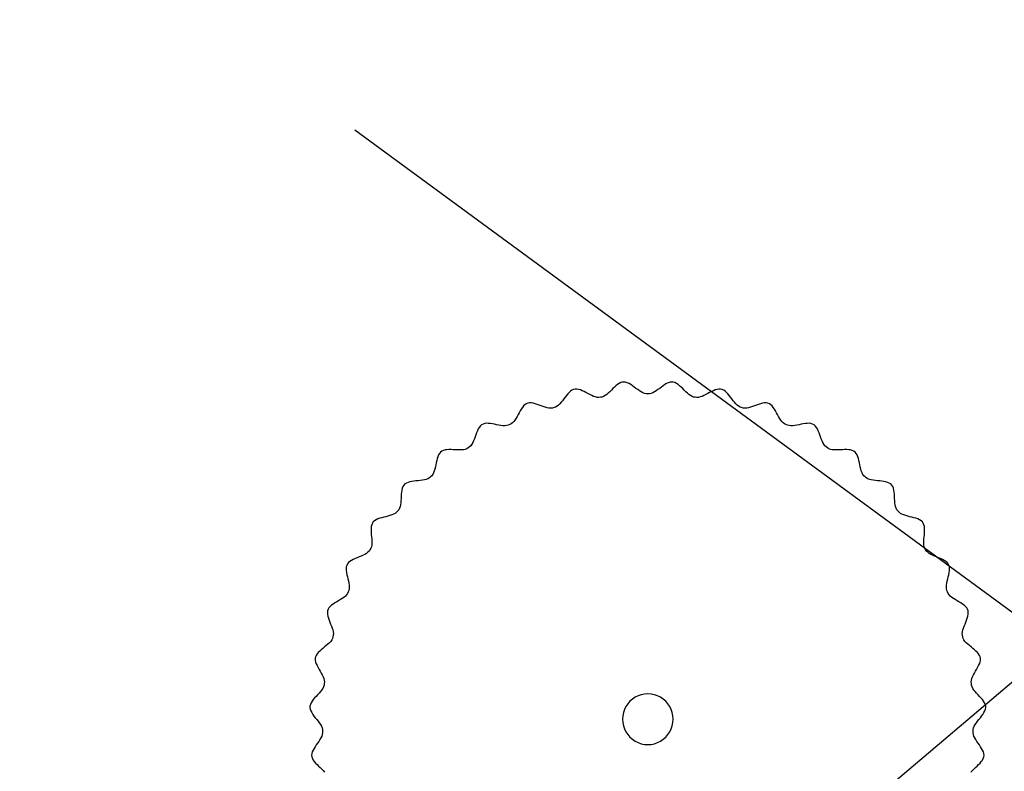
# Model space of a CAD drawing. Extents: x 64 to 1966, y -49 to 641.
# Tile 2 of 8: x 64 to 394, y 203 to 455. Entities that reach past the tile are written whole.
import ezdxf

# ---------------------------------------------------------------- set-up
doc = ezdxf.new("R2010")
doc.units = 0
doc.layers.get('0').update_dxf_attribs({"linetype": 'CONTINUOUS'})

msp = doc.modelspace()

# ---------------------------------------------------------------- linework, layer by layer
at = {"color": 7}
for p, q in [((659.108933, 454.745672), (64.04205, -49.417008)), ((176.429199, 417.777534), (686.046113, 43.583874)), ((248.729504, 330.141824), (248.259794, 329.715717)), ((249.218147, 330.483682), (248.729504, 330.141824)), ((249.729683, 330.723218), (249.218147, 330.483682)), ((250.267901, 330.843113), (249.729683, 330.723218)), ((250.832741, 330.843353), (250.267901, 330.843113)), ((251.420284, 330.741227), (250.832741, 330.843353)), ((252.026446, 330.554782), (251.420284, 330.741227)), ((252.64714, 330.30206), (252.026446, 330.554782)), ((253.278281, 330.001106), (252.64714, 330.30206)), ((262.429353, 330.485456), (261.91563, 329.978579)), ((262.943108, 330.998504), (262.429353, 330.485456)), ((263.458183, 331.499269), (262.943108, 330.998504)), ((263.975862, 331.969292), (263.458183, 331.499269)), ((264.497432, 332.39012), (263.975862, 331.969292)), ((265.024179, 332.743295), (264.497432, 332.39012)), ((265.557389, 333.010364), (265.024179, 332.743295)), ((266.09835, 333.172867), (265.557389, 333.010364)), ((266.64829, 333.213119), (266.09835, 333.172867)), ((267.207145, 333.131115), (266.64829, 333.213119)), ((267.773558, 332.944531), (267.207145, 333.131115)), ((268.346114, 332.671814), (267.773558, 332.944531)), ((268.923396, 332.331412), (268.346114, 332.671814)), ((269.503993, 331.94177), (268.923396, 332.331412)), ((270.086487, 331.521336), (269.503993, 331.94177)), ((270.669466, 331.088556), (270.086487, 331.521336)), ((271.251514, 330.661877), (270.669466, 331.088556)), ((271.831216, 330.259747), (271.251514, 330.661877)), ((272.407159, 329.90061), (271.831216, 330.259747)), ((277.466312, 330.259747), (276.890366, 329.900612)), ((278.046017, 330.661876), (277.466312, 330.259747)), ((278.628067, 331.088552), (278.046017, 330.661876)), ((279.211048, 331.52133), (278.628067, 331.088552)), ((279.793544, 331.941762), (279.211048, 331.52133)), ((280.374143, 332.331402), (279.793544, 331.941762)), ((280.951427, 332.671804), (280.374143, 332.331402)), ((281.523984, 332.944521), (280.951427, 332.671804)), ((282.090398, 333.131107), (281.523984, 332.944521)), ((282.649255, 333.213114), (282.090398, 333.131107)), ((283.199194, 333.172866), (282.649255, 333.213114)), ((283.740155, 333.010365), (283.199194, 333.172866)), ((284.273365, 332.743299), (283.740155, 333.010365)), ((284.80011, 332.390124), (284.273365, 332.743299)), ((285.321678, 331.969296), (284.80011, 332.390124)), ((285.839355, 331.499271), (285.321678, 331.969296)), ((286.354426, 330.998505), (285.839355, 331.499271)), ((286.868179, 330.485455), (286.354426, 330.998505)), ((287.381899, 329.978576), (286.868179, 330.485455)), ((296.650397, 330.302045), (296.019254, 330.001092)), ((297.271093, 330.554765), (296.650397, 330.302045)), ((297.877256, 330.741211), (297.271093, 330.554765)), ((298.464801, 330.843338), (297.877256, 330.741211)), ((299.029642, 330.843101), (298.464801, 330.843338)), ((299.567861, 330.72321), (299.029642, 330.843101)), ((300.079397, 330.483677), (299.567861, 330.72321)), ((300.568039, 330.141821), (300.079397, 330.483677)), ((301.037749, 329.715714), (300.568039, 330.141821)), ((246.056628, 326.953962), (245.617355, 326.401871)), ((246.491074, 327.530236), (246.056628, 326.953962)), ((246.924655, 328.11262), (246.491074, 327.530236)), ((247.361328, 328.683043), (246.924655, 328.11262)), ((247.805054, 329.223433), (247.361328, 328.683043)), ((248.259794, 329.715717), (247.805054, 329.223433)), ((253.915784, 329.669964), (253.278281, 330.001106)), ((254.555564, 329.326679), (253.915784, 329.669964)), ((255.193534, 328.989293), (254.555564, 329.326679)), ((255.82561, 328.675853), (255.193534, 328.989293)), ((256.447705, 328.404402), (255.82561, 328.675853)), ((257.055735, 328.192985), (256.447705, 328.404402)), ((257.645615, 328.059644), (257.055735, 328.192985)), ((258.213257, 328.022425), (257.645615, 328.059644)), ((258.758747, 328.096616), (258.213257, 328.022425)), ((259.302483, 328.182728), (258.758747, 328.096616)), ((259.835338, 328.381907), (259.302483, 328.182728)), ((260.361793, 328.679539), (259.835338, 328.381907)), ((260.883136, 329.057165), (260.361793, 328.679539)), ((261.400653, 329.496331), (260.883136, 329.057165)), ((261.91563, 329.978579), (261.400653, 329.496331)), ((272.977927, 329.602916), (272.407159, 329.90061)), ((273.542105, 329.385109), (272.977927, 329.602916)), ((274.09828, 329.265637), (273.542105, 329.385109)), ((274.648759, 329.259613), (274.09828, 329.265637)), ((275.199238, 329.265639), (274.648759, 329.259613)), ((275.755415, 329.385112), (275.199238, 329.265639)), ((276.319596, 329.602919), (275.755415, 329.385112)), ((276.890366, 329.900612), (276.319596, 329.602919)), ((287.896874, 329.496326), (287.381899, 329.978576)), ((288.414389, 329.057159), (287.896874, 329.496326)), ((288.935728, 328.679532), (288.414389, 329.057159)), ((289.462182, 328.381901), (288.935728, 328.679532)), ((289.995035, 328.182723), (289.462182, 328.381901)), ((290.53877, 328.096613), (289.995035, 328.182723)), ((291.084262, 328.022424), (290.53877, 328.096613)), ((291.651907, 328.059644), (291.084262, 328.022424)), ((292.241788, 328.192984), (291.651907, 328.059644)), ((292.84982, 328.404401), (292.241788, 328.192984)), ((293.471918, 328.67585), (292.84982, 328.404401)), ((294.103996, 328.989287), (293.471918, 328.67585)), ((294.741967, 329.32667), (294.103996, 328.989287)), ((295.381749, 329.669953), (294.741967, 329.32667)), ((296.019254, 330.001092), (295.381749, 329.669953)), ((301.492486, 329.22343), (301.037749, 329.715714)), ((301.936209, 328.683039), (301.492486, 329.22343)), ((302.37288, 328.112615), (301.936209, 328.683039)), ((302.806457, 327.530229), (302.37288, 328.112615)), ((303.240901, 326.953954), (302.806457, 327.530229)), ((303.680171, 326.401862), (303.240901, 326.953954)), ((231.846058, 323.553108), (231.497092, 322.925183)), ((232.206374, 324.152346), (231.846058, 323.553108)), ((232.58459, 324.705595), (232.206374, 324.152346)), ((232.987254, 325.195551), (232.58459, 324.705595)), ((233.420915, 325.604913), (232.987254, 325.195551)), ((233.892121, 325.916377), (233.420915, 325.604913)), ((234.407147, 326.11336), (233.892121, 325.916377)), ((234.965933, 326.195838), (234.407147, 326.11336)), ((235.562085, 326.180348), (234.965933, 326.195838)), ((236.188934, 326.084147), (235.562085, 326.180348)), ((236.83981, 325.924492), (236.188934, 326.084147)), ((237.508045, 325.71864), (236.83981, 325.924492)), ((238.186969, 325.483848), (237.508045, 325.71864)), ((238.869913, 325.237373), (238.186969, 325.483848)), ((239.550208, 324.996473), (238.869913, 325.237373)), ((240.221185, 324.778404), (239.550208, 324.996473)), ((240.876175, 324.600424), (240.221185, 324.778404)), ((241.508508, 324.479789), (240.876175, 324.600424)), ((242.111515, 324.433757), (241.508508, 324.479789)), ((242.678528, 324.479584), (242.111515, 324.433757)), ((243.207403, 324.632408), (242.678528, 324.479584)), ((243.732807, 324.796771), (243.207403, 324.632408)), ((244.230982, 325.071412), (243.732807, 324.796771)), ((244.708492, 325.442524), (244.230982, 325.071412)), ((245.169296, 325.892034), (244.708492, 325.442524)), ((245.617355, 326.401871), (245.169296, 325.892034)), ((304.128227, 325.892024), (303.680171, 326.401862)), ((304.589029, 325.442513), (304.128227, 325.892024)), ((305.066536, 325.071402), (304.589029, 325.442513)), ((305.56471, 324.796763), (305.066536, 325.071402)), ((306.090114, 324.632402), (305.56471, 324.796763)), ((306.61899, 324.479579), (306.090114, 324.632402)), ((307.186005, 324.433753), (306.61899, 324.479579)), ((307.789015, 324.479785), (307.186005, 324.433753)), ((308.42135, 324.600418), (307.789015, 324.479785)), ((309.076341, 324.778397), (308.42135, 324.600418)), ((309.74732, 324.996463), (309.076341, 324.778397)), ((310.427617, 325.23736), (309.74732, 324.996463)), ((311.110563, 325.483832), (310.427617, 325.23736)), ((311.789489, 325.718621), (311.110563, 325.483832)), ((312.457724, 325.924471), (311.789489, 325.718621)), ((313.108602, 326.084125), (312.457724, 325.924471)), ((313.735453, 326.180325), (313.108602, 326.084125)), ((314.331606, 326.195816), (313.735453, 326.180325)), ((314.890394, 326.113341), (314.331606, 326.195816)), ((315.405421, 325.916362), (314.890394, 326.113341)), ((315.876628, 325.604901), (315.405421, 325.916362)), ((316.310289, 325.195541), (315.876628, 325.604901)), ((316.712951, 324.705586), (316.310289, 325.195541)), ((317.091165, 324.152337), (316.712951, 324.705586)), ((317.451479, 323.553098), (317.091165, 324.152337)), ((317.800442, 322.925174), (317.451479, 323.553098)), ((230.083759, 320.47268), (229.693315, 319.960866)), ((230.452811, 321.042321), (230.083759, 320.47268)), ((230.807017, 321.652487), (230.452811, 321.042321)), ((231.152929, 322.285876), (230.807017, 321.652487)), ((231.497092, 322.925183), (231.152929, 322.285876)), ((318.144602, 322.285865), (317.800442, 322.925174)), ((318.49051, 321.652475), (318.144602, 322.285865)), ((318.844714, 321.042308), (318.49051, 321.652475)), ((319.213762, 320.472666), (318.844714, 321.042308)), ((319.604204, 319.960853), (319.213762, 320.472666)), ((217.805911, 317.466536), (217.512279, 316.864114)), ((218.132945, 318.009899), (217.805911, 317.466536)), ((218.502382, 318.47804), (218.132945, 318.009899)), ((218.923217, 318.854793), (218.502382, 318.47804)), ((219.404074, 319.124665), (218.923217, 318.854793)), ((219.944896, 319.287624), (219.404074, 319.124665)), ((220.53695, 319.3591), (219.944896, 319.287624)), ((221.171126, 319.355194), (220.53695, 319.3591)), ((221.838312, 319.292009), (221.171126, 319.355194)), ((222.529398, 319.185646), (221.838312, 319.292009)), ((223.235272, 319.052208), (222.529398, 319.185646)), ((223.946826, 318.907798), (223.235272, 319.052208)), ((224.654947, 318.768517), (223.946826, 318.907798)), ((225.350525, 318.650467), (224.654947, 318.768517)), ((226.024448, 318.56975), (225.350525, 318.650467)), ((226.667608, 318.542469), (226.024448, 318.56975)), ((227.270891, 318.584726), (226.667608, 318.542469)), ((227.825189, 318.712622), (227.270891, 318.584726)), ((228.326177, 318.940823), (227.825189, 318.712622)), ((228.82205, 319.179934), (228.326177, 318.940823)), ((229.274928, 319.524183), (228.82205, 319.179934)), ((229.693315, 319.960866), (229.274928, 319.524183)), ((320.022589, 319.52417), (319.604204, 319.960853)), ((320.475466, 319.179923), (320.022589, 319.52417)), ((320.971339, 318.940814), (320.475466, 319.179923)), ((321.472328, 318.712615), (320.971339, 318.940814)), ((322.026628, 318.584719), (321.472328, 318.712615)), ((322.629914, 318.542461), (322.026628, 318.584719)), ((323.273075, 318.569741), (322.629914, 318.542461)), ((323.947001, 318.650454), (323.273075, 318.569741)), ((324.64258, 318.768502), (323.947001, 318.650454)), ((325.350702, 318.90778), (324.64258, 318.768502)), ((326.062256, 319.052187), (325.350702, 318.90778)), ((326.768132, 319.185622), (326.062256, 319.052187)), ((327.459219, 319.291982), (326.768132, 319.185622)), ((328.126407, 319.355166), (327.459219, 319.291982)), ((328.760584, 319.359071), (328.126407, 319.355166)), ((329.35264, 319.287597), (328.760584, 319.359071)), ((329.893463, 319.12464), (329.35264, 319.287597)), ((330.374323, 318.854772), (329.893463, 319.12464)), ((330.795159, 318.478022), (330.374323, 318.854772)), ((331.164595, 318.009883), (330.795159, 318.478022)), ((331.491628, 317.46652), (331.164595, 318.009883)), ((331.785258, 316.864099), (331.491628, 317.46652)), ((216.491818, 314.187147), (216.230227, 313.53191)), ((216.74182, 314.864151), (216.491818, 314.187147)), ((216.989232, 315.546757), (216.74182, 314.864151)), ((217.243052, 316.2188), (216.989232, 315.546757)), ((217.512279, 316.864114), (217.243052, 316.2188)), ((332.054483, 316.218785), (331.785258, 316.864099)), ((332.3083, 315.546741), (332.054483, 316.218785)), ((332.555709, 314.864135), (332.3083, 315.546741)), ((332.805708, 314.187131), (332.555709, 314.864135)), ((333.067296, 313.531893), (332.805708, 314.187131)), ((206.665115, 310.422866), (206.089777, 310.265948)), ((207.293101, 310.511338), (206.665115, 310.422866)), ((207.962377, 310.545969), (207.293101, 310.511338)), ((208.661584, 310.541363), (207.962377, 310.545969)), ((209.379365, 310.512124), (208.661584, 310.541363)), ((210.104362, 310.472855), (209.379365, 310.512124)), ((210.825217, 310.438161), (210.104362, 310.472855)), ((211.53057, 310.422647), (210.825217, 310.438161)), ((212.209064, 310.440914), (211.53057, 310.422647)), ((212.849342, 310.507568), (212.209064, 310.440914)), ((213.440044, 310.637213), (212.849342, 310.507568)), ((213.969814, 310.844453), (213.440044, 310.637213)), ((214.432236, 311.143166), (213.969814, 310.844453)), ((214.888009, 311.451929), (214.432236, 311.143166)), ((215.285938, 311.85845), (214.888009, 311.451929)), ((215.636285, 312.351397), (215.285938, 311.85845)), ((215.948048, 312.914605), (215.636285, 312.351397)), ((216.230227, 313.53191), (215.948048, 312.914605)), ((333.349471, 312.914588), (333.067296, 313.531893)), ((333.661231, 312.35138), (333.349471, 312.914588)), ((334.011577, 311.858435), (333.661231, 312.35138)), ((334.409504, 311.451916), (334.011577, 311.858435)), ((334.865278, 311.143155), (334.409504, 311.451916)), ((335.327703, 310.844444), (334.865278, 311.143155)), ((335.857474, 310.637204), (335.327703, 310.844444)), ((336.448178, 310.507557), (335.857474, 310.637204)), ((337.088457, 310.440901), (336.448178, 310.507557)), ((337.766953, 310.42263), (337.088457, 310.440901)), ((338.472307, 310.438142), (337.766953, 310.42263)), ((339.193162, 310.472833), (338.472307, 310.438142)), ((339.91816, 310.512098), (339.193162, 310.472833)), ((340.635942, 310.541335), (339.91816, 310.512098)), ((341.33515, 310.545938), (340.635942, 310.541335)), ((342.004427, 310.511306), (341.33515, 310.545938)), ((342.632415, 310.422833), (342.004427, 310.511306)), ((343.207755, 310.265916), (342.632415, 310.422833)), ((204.035949, 307.514072), (203.86355, 306.836435)), ((204.238738, 308.152827), (204.035949, 307.514072)), ((204.483173, 308.738017), (204.238738, 308.152827)), ((204.780511, 309.25496), (204.483173, 308.738017)), ((205.142006, 309.688972), (204.780511, 309.25496)), ((205.578445, 310.025981), (205.142006, 309.688972)), ((206.089777, 310.265948), (205.578445, 310.025981)), ((343.719088, 310.025951), (343.207755, 310.265916)), ((344.15553, 309.688945), (343.719088, 310.025951)), ((344.517027, 309.254935), (344.15553, 309.688945)), ((344.814365, 308.737995), (344.517027, 309.254935)), ((345.058798, 308.152806), (344.814365, 308.737995)), ((345.261586, 307.514052), (345.058798, 308.152806)), ((345.433982, 306.836415), (345.261586, 307.514052)), ((203.252732, 304.030711), (203.063441, 303.378899)), ((203.416132, 304.717053), (203.252732, 304.030711)), ((203.564897, 305.423243), (203.416132, 304.717053)), ((203.710285, 306.134598), (203.564897, 305.423243)), ((203.86355, 306.836435), (203.710285, 306.134598)), ((345.587245, 306.134578), (345.433982, 306.836415)), ((345.732628, 305.423222), (345.587245, 306.134578)), ((345.881391, 304.717033), (345.732628, 305.423222)), ((346.044788, 304.030691), (345.881391, 304.717033)), ((346.234076, 303.378878), (346.044788, 304.030691)), ((200.348224, 300.546338), (199.724474, 300.387168)), ((200.913754, 300.760608), (200.348224, 300.546338)), ((201.407704, 301.042775), (200.913754, 300.760608)), ((201.821705, 301.405633), (201.407704, 301.042775)), ((202.227666, 301.777467), (201.821705, 301.405633)), ((202.562164, 302.237594), (202.227666, 301.777467)), ((202.837004, 302.776298), (202.562164, 302.237594)), ((203.063441, 303.378899), (202.837004, 302.776298)), ((346.46051, 302.77628), (346.234076, 303.378878)), ((346.735348, 302.237576), (346.46051, 302.77628)), ((347.069845, 301.777451), (346.735348, 302.237576)), ((347.475808, 301.405619), (347.069845, 301.777451)), ((347.889811, 301.042762), (347.475808, 301.405619)), ((348.383762, 300.760595), (347.889811, 301.042762)), ((348.949295, 300.546323), (348.383762, 300.760595)), ((349.573046, 300.387152), (348.949295, 300.546323)), ((192.328858, 297.57752), (192.172233, 296.962976)), ((192.54776, 298.132246), (192.328858, 297.57752)), ((192.84221, 298.614267), (192.54776, 298.132246)), ((193.224929, 299.011232), (192.84221, 298.614267)), ((193.695872, 299.323091), (193.224929, 299.011232)), ((194.242232, 299.562107), (193.695872, 299.323091)), ((194.850643, 299.741072), (194.242232, 299.562107)), ((195.507745, 299.872781), (194.850643, 299.741072)), ((196.200173, 299.970029), (195.507745, 299.872781)), ((196.914562, 300.045611), (196.200173, 299.970029)), ((197.63755, 300.112322), (196.914562, 300.045611)), ((198.355774, 300.182955), (197.63755, 300.112322)), ((199.05587, 300.270305), (198.355774, 300.182955)), ((199.724474, 300.387168), (199.05587, 300.270305)), ((350.24165, 300.270286), (349.573046, 300.387152)), ((350.941747, 300.182932), (350.24165, 300.270286)), ((351.659971, 300.112296), (350.941747, 300.182932)), ((352.38296, 300.045582), (351.659971, 300.112296)), ((353.09735, 299.969997), (352.38296, 300.045582)), ((353.789777, 299.872746), (353.09735, 299.969997)), ((354.446879, 299.741035), (353.789777, 299.872746)), ((355.055293, 299.562069), (354.446879, 299.741035)), ((355.601653, 299.323055), (355.055293, 299.562069)), ((356.0726, 299.011196), (355.601653, 299.323055)), ((356.455321, 298.614235), (356.0726, 299.011196)), ((356.749774, 298.132216), (356.455321, 298.614235)), ((356.968676, 297.577492), (356.749774, 298.132216)), ((357.1253, 296.962949), (356.968676, 297.577492)), ((191.903003, 294.164368), (191.858645, 293.444043)), ((191.943267, 294.88931), (191.903003, 294.164368)), ((191.992711, 295.605984), (191.943267, 294.88931)), ((192.064608, 296.301502), (191.992711, 295.605984)), ((192.172233, 296.962976), (192.064608, 296.301502)), ((357.232923, 296.301476), (357.1253, 296.962949)), ((357.304818, 295.605959), (357.232923, 296.301476)), ((357.354259, 294.889286), (357.304818, 295.605959)), ((357.39452, 294.164343), (357.354259, 294.889286)), ((357.438874, 293.444019), (357.39452, 294.164343)), ((191.37479, 290.866668), (191.110852, 290.362741)), ((191.568265, 291.439649), (191.37479, 290.866668)), ((191.704549, 292.068797), (191.568265, 291.439649)), ((191.796919, 292.741223), (191.704549, 292.068797)), ((191.858645, 293.444043), (191.796919, 292.741223)), ((357.500598, 292.7412), (357.438874, 293.444019)), ((357.592963, 292.068774), (357.500598, 292.7412)), ((357.729246, 291.439628), (357.592963, 292.068774)), ((357.92272, 290.866648), (357.729246, 291.439628)), ((358.186657, 290.362724), (357.92272, 290.866648)), ((184.108946, 287.273944), (183.533074, 287.008301)), ((184.739867, 287.499924), (184.108946, 287.273944)), ((185.410756, 287.696954), (184.739867, 287.499924)), ((186.106528, 287.875747), (185.410756, 287.696954)), ((186.812098, 288.047015), (186.106528, 287.875747)), ((187.512384, 288.221469), (186.812098, 288.047015)), ((188.192301, 288.409823), (187.512384, 288.221469)), ((188.836765, 288.62279), (188.192301, 288.409823)), ((189.430692, 288.871082), (188.836765, 288.62279)), ((189.958998, 289.165411), (189.430692, 288.871082)), ((190.406599, 289.51649), (189.958998, 289.165411)), ((190.763357, 289.935761), (190.406599, 289.51649)), ((191.110852, 290.362741), (190.763357, 289.935761)), ((358.534154, 289.935746), (358.186657, 290.362724)), ((358.890914, 289.516475), (358.534154, 289.935746)), ((359.338516, 289.165396), (358.890914, 289.516475)), ((359.866825, 288.871065), (359.338516, 289.165396)), ((360.460752, 288.622771), (359.866825, 288.871065)), ((361.105216, 288.409801), (360.460752, 288.622771)), ((361.785134, 288.221443), (361.105216, 288.409801)), ((362.485419, 288.046985), (361.785134, 288.221443)), ((363.190989, 287.875715), (362.485419, 288.046985)), ((363.886761, 287.696919), (363.190989, 287.875715)), ((364.55765, 287.499887), (363.886761, 287.696919)), ((365.188572, 287.273904), (364.55765, 287.499887)), ((365.764444, 287.008259), (365.188572, 287.273904)), ((181.863571, 284.135474), (181.853405, 283.465378)), ((181.92905, 284.766273), (181.863571, 284.135474)), ((182.064849, 285.34696), (181.92905, 284.766273)), ((182.285979, 285.866717), (182.064849, 285.34696)), ((182.606821, 286.315175), (182.285979, 285.866717)), ((183.027338, 286.692281), (182.606821, 286.315175)), ((183.533074, 287.008301), (183.027338, 286.692281)), ((366.270182, 286.692241), (365.764444, 287.008259)), ((366.690703, 286.315136), (366.270182, 286.692241)), ((367.011548, 285.86668), (366.690703, 286.315136)), ((367.23268, 285.346925), (367.011548, 285.86668)), ((367.36848, 284.76624), (367.23268, 285.346925)), ((367.433958, 284.135442), (367.36848, 284.76624)), ((367.444123, 283.465348), (367.433958, 284.135442)), ((181.853405, 283.465378), (181.883542, 282.766804)), ((181.883542, 282.766804), (181.938974, 282.050568)), ((181.938974, 282.050568), (182.004692, 281.327489)), ((182.004692, 281.327489), (182.065686, 280.608381)), ((367.23183, 280.608355), (367.292827, 281.327461)), ((367.292827, 281.327461), (367.358548, 282.05054)), ((367.358548, 282.05054), (367.413983, 282.766775)), ((367.413983, 282.766775), (367.444123, 283.465348)), ((181.774503, 277.451036), (181.49288, 276.978011)), ((181.962256, 277.988023), (181.774503, 277.451036)), ((182.070242, 278.583068), (181.962256, 277.988023)), ((182.065686, 280.608381), (182.106949, 279.904064)), ((182.11347, 279.225354), (182.070242, 278.583068)), ((182.106949, 279.904064), (182.11347, 279.225354)), ((367.18404, 279.225329), (367.190564, 279.904038)), ((367.227265, 278.583044), (367.18404, 279.225329)), ((367.190564, 279.904038), (367.23183, 280.608355)), ((367.33525, 277.988002), (367.227265, 278.583044)), ((367.523004, 277.451017), (367.33525, 277.988002)), ((367.804629, 276.977993), (367.523004, 277.451017)), ((177.185617, 274.26191), (176.523292, 273.983717)), ((177.858732, 274.534084), (177.185617, 274.26191)), ((178.526154, 274.808642), (177.858732, 274.534084)), ((179.171401, 275.093986), (178.526154, 274.808642)), ((179.777989, 275.398518), (179.171401, 275.093986)), ((180.329434, 275.73064), (179.777989, 275.398518)), ((180.809256, 276.098755), (180.329434, 275.73064)), ((181.20097, 276.511264), (180.809256, 276.098755)), ((181.49288, 276.978011), (181.20097, 276.511264)), ((368.09654, 276.511247), (367.804629, 276.977993)), ((368.488256, 276.098737), (368.09654, 276.511247)), ((368.968079, 275.73062), (368.488256, 276.098737)), ((369.519525, 275.398496), (368.968079, 275.73062)), ((370.126113, 275.09396), (369.519525, 275.398496)), ((370.771359, 274.808614), (370.126113, 275.09396)), ((371.43878, 274.534052), (370.771359, 274.808614)), ((372.111895, 274.261875), (371.43878, 274.534052)), ((372.774219, 273.98368), (372.111895, 274.261875)), ((173.555204, 271.171598), (173.5054, 270.577327)), ((173.6983, 271.718013), (173.555204, 271.171598)), ((173.950426, 272.208407), (173.6983, 271.718013)), ((174.311555, 272.642723), (173.950426, 272.208407)), ((174.76589, 273.029009), (174.311555, 272.642723)), ((175.296946, 273.375669), (174.76589, 273.029009)), ((175.88824, 273.691105), (175.296946, 273.375669)), ((176.523292, 273.983717), (175.88824, 273.691105)), ((373.40927, 273.691064), (372.774219, 273.98368)), ((374.000566, 273.375627), (373.40927, 273.691064)), ((374.531623, 273.028966), (374.000566, 273.375627)), ((374.985959, 272.642679), (374.531623, 273.028966)), ((375.347091, 272.208364), (374.985959, 272.642679)), ((375.599221, 271.717972), (375.347091, 272.208364)), ((375.74232, 271.171559), (375.599221, 271.717972)), ((375.792124, 270.577289), (375.74232, 271.171559)), ((173.5054, 270.577327), (173.532464, 269.943716)), ((173.532464, 269.943716), (173.619973, 269.279281)), ((173.619973, 269.279281), (173.751502, 268.59254)), ((173.751502, 268.59254), (173.910628, 267.892007)), ((173.910628, 267.892007), (174.080927, 267.186202)), ((375.216588, 267.186171), (375.38689, 267.891976)), ((375.38689, 267.891976), (375.546018, 268.592506)), ((375.546018, 268.592506), (375.677549, 269.279246)), ((375.677549, 269.279246), (375.76506, 269.94368)), ((375.76506, 269.94368), (375.792124, 270.577289)), ((174.080927, 267.186202), (174.245974, 266.483639)), ((174.245974, 266.483639), (174.389346, 265.792835)), ((174.389346, 265.792835), (174.49462, 265.122307)), ((174.49462, 265.122307), (174.54537, 264.480572)), ((174.54537, 264.480572), (174.525174, 263.876144)), ((374.752135, 264.480547), (374.802886, 265.122281)), ((374.77233, 263.876123), (374.752135, 264.480547)), ((374.802886, 265.122281), (374.908163, 265.792808)), ((374.908163, 265.792808), (375.051538, 266.483609)), ((375.051538, 266.483609), (375.216588, 267.186171)), ((172.741218, 260.996204), (172.185434, 260.606597)), ((173.23843, 261.405077), (172.741218, 260.996204)), ((173.65954, 261.839132), (173.23843, 261.405077)), ((173.987018, 262.304279), (173.65954, 261.839132)), ((174.207858, 262.808555), (173.987018, 262.304279)), ((174.417607, 263.317544), (174.207858, 262.808555)), ((174.525174, 263.876144), (174.417607, 263.317544)), ((374.879897, 263.317523), (374.77233, 263.876123)), ((375.089648, 262.808536), (374.879897, 263.317523)), ((375.31049, 262.304261), (375.089648, 262.808536)), ((375.637969, 261.839112), (375.31049, 262.304261)), ((376.05908, 261.405056), (375.637969, 261.839112)), ((376.556293, 260.996179), (376.05908, 261.405056)), ((377.112075, 260.60657), (376.556293, 260.996179)), ((168.127534, 257.922179), (167.734285, 257.473856)), ((168.602457, 258.342467), (168.127534, 257.922179)), ((169.141523, 258.740633), (168.602457, 258.342467)), ((169.727203, 259.122593), (169.141523, 258.740633)), ((170.341963, 259.494255), (169.727203, 259.122593)), ((170.968277, 259.861535), (170.341963, 259.494255)), ((171.588611, 260.230345), (170.968277, 259.861535)), ((172.185434, 260.606597), (171.588611, 260.230345)), ((377.708898, 260.230315), (377.112075, 260.60657)), ((378.329231, 259.861502), (377.708898, 260.230315)), ((378.955543, 259.494219), (378.329231, 259.861502)), ((379.570303, 259.122553), (378.955543, 259.494219)), ((380.155981, 258.740592), (379.570303, 259.122553)), ((380.695048, 258.342422), (380.155981, 258.740592)), ((381.169972, 257.922134), (380.695048, 258.342422)), ((381.563222, 257.473811), (381.169972, 257.922134)), ((167.262204, 256.46971), (167.200192, 255.908283)), ((167.200192, 255.908283), (167.237445, 255.313094)), ((167.237445, 255.313094), (167.356475, 254.690175)), ((167.440242, 256.991588), (167.262204, 256.46971)), ((167.356475, 254.690175), (167.539794, 254.045562)), ((167.734285, 257.473856), (167.440242, 256.991588)), ((381.857269, 256.991543), (381.563222, 257.473811)), ((381.757723, 254.045525), (381.941043, 254.690136)), ((382.03531, 256.469666), (381.857269, 256.991543)), ((381.941043, 254.690136), (382.060073, 255.313053)), ((382.097326, 255.908241), (382.03531, 256.469666)), ((382.060073, 255.313053), (382.097326, 255.908241)), ((167.539794, 254.045562), (167.769912, 253.38529)), ((167.769912, 253.38529), (168.029341, 252.715392)), ((168.029341, 252.715392), (168.30059, 252.041904)), ((168.30059, 252.041904), (168.566173, 251.370859)), ((168.566173, 251.370859), (168.808599, 250.708292)), ((380.488906, 250.708263), (380.731334, 251.370828)), ((380.731334, 251.370828), (380.99692, 252.041871)), ((380.99692, 252.041871), (381.268172, 252.715358)), ((381.268172, 252.715358), (381.527603, 253.385254)), ((381.527603, 253.385254), (381.757723, 254.045525)), ((168.808599, 250.708292), (169.01038, 250.060238)), ((169.063559, 247.729389), (168.918497, 247.198333)), ((169.01038, 250.060238), (169.154027, 249.43273)), ((169.196964, 248.263493), (169.063559, 247.729389)), ((169.154027, 249.43273), (169.222051, 248.831804)), ((169.222051, 248.831804), (169.196964, 248.263493)), ((380.075449, 248.831781), (380.143474, 249.432705)), ((380.100537, 248.263473), (380.075449, 248.831781)), ((380.233943, 247.72937), (380.100537, 248.263473)), ((380.143474, 249.432705), (380.287122, 250.060211)), ((380.379008, 247.198313), (380.233943, 247.72937)), ((380.287122, 250.060211), (380.488906, 250.708263)), ((166.287591, 244.342088), (165.721429, 243.887531)), ((166.847615, 244.797289), (166.287591, 244.342088)), ((167.383296, 245.256429), (166.847615, 244.797289)), ((167.876429, 245.722807), (167.383296, 245.256429)), ((168.308811, 246.199718), (167.876429, 245.722807)), ((168.662234, 246.690461), (168.308811, 246.199718)), ((168.918497, 247.198333), (168.662234, 246.690461)), ((380.635272, 246.69044), (380.379008, 247.198313)), ((380.988697, 246.199695), (380.635272, 246.69044)), ((381.421077, 245.722781), (380.988697, 246.199695)), ((381.91421, 245.256401), (381.421077, 245.722781)), ((382.449889, 244.797257), (381.91421, 245.256401)), ((383.009912, 244.342054), (382.449889, 244.797257)), ((383.576072, 243.887493), (383.009912, 244.342054)), ((163.435712, 241.508981), (163.21502, 240.989039)), ((163.759493, 242.009783), (163.435712, 241.508981)), ((164.168161, 242.494742), (163.759493, 242.009783)), ((164.643509, 242.967154), (164.168161, 242.494742)), ((165.167333, 243.430318), (164.643509, 242.967154)), ((165.721429, 243.887531), (165.167333, 243.430318)), ((384.130167, 243.430278), (383.576072, 243.887493)), ((384.65399, 242.967112), (384.130167, 243.430278)), ((385.129338, 242.494697), (384.65399, 242.967112)), ((385.538005, 242.009737), (385.129338, 242.494697)), ((385.861789, 241.508935), (385.538005, 242.009737)), ((386.082484, 240.988993), (385.861789, 241.508935)), ((163.21502, 240.989039), (163.114866, 240.4468)), ((163.114866, 240.4468), (163.135259, 239.882327)), ((163.135259, 239.882327), (163.258776, 239.298904)), ((163.258776, 239.298904), (163.467235, 238.699955)), ((163.467235, 238.699955), (163.742457, 238.088903)), ((163.742457, 238.088903), (164.066259, 237.469172)), ((385.231251, 237.469134), (385.555054, 238.088863)), ((385.555054, 238.088863), (385.830277, 238.699913)), ((385.830277, 238.699913), (386.038737, 239.298861)), ((386.038737, 239.298861), (386.162252, 239.882282)), ((386.182642, 240.446754), (386.082484, 240.988993)), ((386.162252, 239.882282), (386.182642, 240.446754)), ((164.066259, 237.469172), (164.420461, 236.844187)), ((164.420461, 236.844187), (164.786881, 236.21737)), ((164.786881, 236.21737), (165.147337, 235.592145)), ((165.147337, 235.592145), (165.483651, 234.971936)), ((165.483651, 234.971936), (165.777639, 234.360167)), ((383.519859, 234.36014), (383.813849, 234.971906)), ((383.813849, 234.971906), (384.150165, 235.592113)), ((384.150165, 235.592113), (384.510625, 236.217335)), ((384.510625, 236.217335), (384.877047, 236.84415)), ((384.877047, 236.84415), (385.231251, 237.469134)), ((165.777639, 234.360167), (166.011122, 233.760262)), ((166.103431, 231.515383), (165.923847, 230.975612)), ((166.011122, 233.760262), (166.165916, 233.175644)), ((166.169626, 232.0619), (166.103431, 231.515383)), ((166.165916, 233.175644), (166.223842, 232.609737)), ((166.223842, 232.609737), (166.169626, 232.0619)), ((383.073655, 232.609716), (383.13158, 233.175621)), ((383.127874, 232.061881), (383.073655, 232.609716)), ((383.19407, 231.515362), (383.127874, 232.061881)), ((383.13158, 233.175621), (383.286376, 233.760237)), ((383.373656, 230.975589), (383.19407, 231.515362)), ((383.286376, 233.760237), (383.519859, 234.36014)), ((163.916435, 228.306513), (163.422491, 227.774366)), ((164.404213, 228.838403), (163.916435, 228.306513)), ((164.867335, 229.370646), (164.404213, 228.838403)), ((165.287308, 229.903855), (164.867335, 229.370646)), ((165.645642, 230.438639), (165.287308, 229.903855)), ((165.923847, 230.975612), (165.645642, 230.438639)), ((383.651861, 230.438615), (383.373656, 230.975589)), ((384.010196, 229.903828), (383.651861, 230.438615)), ((384.430167, 229.370617), (384.010196, 229.903828)), ((384.893287, 228.83837), (384.430167, 229.370617)), ((385.381063, 228.306478), (384.893287, 228.83837)), ((385.875005, 227.774328), (385.381063, 228.306478)), ((161.364816, 224.541827), (161.344679, 223.990783)), ((161.507451, 225.088361), (161.364816, 224.541827)), ((161.754865, 225.630968), (161.507451, 225.088361)), ((162.088567, 226.170261), (161.754865, 225.630968)), ((162.490066, 226.706851), (162.088567, 226.170261)), ((162.94087, 227.241348), (162.490066, 226.706851)), ((163.422491, 227.774366), (162.94087, 227.241348)), ((386.356624, 227.241308), (385.875005, 227.774328)), ((386.807427, 226.706809), (386.356624, 227.241308)), ((387.208925, 226.170217), (386.807427, 226.706809)), ((387.542627, 225.630923), (387.208925, 226.170217)), ((387.790043, 225.088314), (387.542627, 225.630923)), ((387.932681, 224.541779), (387.790043, 225.088314)), ((387.952823, 223.990736), (387.932681, 224.541779)), ((161.344679, 223.990783), (161.447043, 223.435295)), ((161.447043, 223.435295), (161.65419, 222.876073)), ((161.65419, 222.876073), (161.947636, 222.313859)), ((161.947636, 222.313859), (162.308894, 221.749391)), ((162.308894, 221.749391), (162.71948, 221.183411)), ((386.578024, 221.183371), (386.988611, 221.749349)), ((386.988611, 221.749349), (387.34987, 222.313815)), ((387.34987, 222.313815), (387.643315, 222.876028)), ((387.643315, 222.876028), (387.850462, 223.435249)), ((387.850462, 223.435249), (387.952823, 223.990736)), ((162.71948, 221.183411), (163.160906, 220.616657)), ((163.160906, 220.616657), (163.614686, 220.049871)), ((163.614686, 220.049871), (164.062335, 219.483792)), ((164.062335, 219.483792), (164.485367, 218.919161)), ((164.485367, 218.919161), (164.865297, 218.356716)), ((164.865297, 218.356716), (165.183638, 217.797199)), ((283.152686, 220.125793), (283.152686, 220.125793)), ((384.113855, 217.797174), (384.432197, 218.356689)), ((384.432197, 218.356689), (384.812129, 218.919131)), ((384.812129, 218.919131), (385.235163, 219.48376)), ((385.235163, 219.48376), (385.682815, 220.049837)), ((385.682815, 220.049837), (386.136597, 220.61662)), ((386.136597, 220.61662), (386.578024, 221.183371)), ((165.183638, 217.797199), (165.421904, 217.24135)), ((165.502742, 215.029516), (165.305686, 214.457759)), ((165.421904, 217.24135), (165.561611, 216.689908)), ((165.601822, 215.589683), (165.502742, 215.029516)), ((165.561611, 216.689908), (165.587737, 216.140015)), ((165.587737, 216.140015), (165.601822, 215.589683)), ((383.695678, 215.589662), (383.70976, 216.139995)), ((383.794758, 215.029493), (383.695678, 215.589662)), ((383.70976, 216.139995), (383.735884, 216.689887)), ((383.735884, 216.689887), (383.875589, 217.241327)), ((383.991814, 214.457734), (383.794758, 215.029493)), ((383.875589, 217.241327), (384.113855, 217.797174)), ((163.494146, 211.498184), (163.095267, 210.900723)), ((163.905346, 212.09658), (163.494146, 211.498184)), ((164.310482, 212.693823), (163.905346, 212.09658)), ((164.691173, 213.287825), (164.310482, 212.693823)), ((165.029035, 213.8765), (164.691173, 213.287825)), ((165.305686, 214.457759), (165.029035, 213.8765)), ((384.268464, 213.876473), (383.991814, 214.457734)), ((384.606324, 213.287795), (384.268464, 213.876473)), ((384.987013, 212.693791), (384.606324, 213.287795)), ((385.392146, 212.096546), (384.987013, 212.693791)), ((385.803343, 211.498148), (385.392146, 212.096546)), ((386.202221, 210.900684), (385.803343, 211.498148)), ((161.990601, 208.561971), (161.929061, 208.000493)), ((161.929061, 208.000493), (161.989372, 207.45239)), ((162.156374, 209.13482), (161.990601, 208.561971)), ((162.407998, 209.716954), (162.156374, 209.13482)), ((162.72709, 210.306284), (162.407998, 209.716954)), ((163.095267, 210.900723), (162.72709, 210.306284)), ((386.570397, 210.306242), (386.202221, 210.900684)), ((386.889488, 209.716911), (386.570397, 210.306242)), ((387.141112, 209.134776), (386.889488, 209.716911)), ((387.306887, 208.561925), (387.141112, 209.134776)), ((387.368429, 208.000447), (387.306887, 208.561925)), ((387.308123, 207.452344), (387.368429, 208.000447)), ((161.989372, 207.45239), (162.171524, 206.917726)), ((162.171524, 206.917726), (162.457888, 206.394625)), ((162.457888, 206.394625), (162.830065, 205.881128)), ((162.830065, 205.881128), (163.269661, 205.375275)), ((163.269661, 205.375275), (163.758278, 204.875108)), ((163.758278, 204.875108), (164.27752, 204.378666)), ((385.019977, 204.378629), (385.53922, 204.875068)), ((385.53922, 204.875068), (386.027838, 205.375232)), ((386.027838, 205.375232), (386.467434, 205.881083)), ((386.467434, 205.881083), (386.839612, 206.394579)), ((386.839612, 206.394579), (387.125974, 206.917679)), ((387.125974, 206.917679), (387.308123, 207.452344)), ((164.27752, 204.378666), (164.808989, 203.883991)), ((164.808989, 203.883991), (165.33429, 203.389123)), ((165.33429, 203.389123), (165.835025, 202.892102)), ((165.835025, 202.892102), (166.292798, 202.39097)), ((383.004692, 202.390943), (383.462467, 202.892073)), ((383.462467, 202.892073), (383.963204, 203.389091)), ((383.963204, 203.389091), (384.488506, 203.883956)), ((384.488506, 203.883956), (385.019977, 204.378629))]:
    msp.add_line(p, q, dxfattribs=at)
for points in [[(278.901446, 227.492523), (276.269948, 229.012166), (273.027549, 229.012166), (270.396051, 227.492523)], [(270.396051, 227.492523), (267.764553, 225.97288), (266.143909, 223.164558), (266.144812, 220.125793)], [(283.152686, 220.125793), (283.153588, 223.164558), (281.532944, 225.97288), (278.901446, 227.492523)], [(266.144812, 220.125793), (266.143909, 217.087027), (267.764553, 214.278706), (270.396051, 212.759063)], [(278.901446, 212.759063), (281.532944, 214.278706), (283.153588, 217.087027), (283.152686, 220.125793)], [(270.396051, 212.759063), (273.027549, 211.239419), (276.269948, 211.239419), (278.901446, 212.759063)]]:
    msp.add_open_spline(points, degree=3, dxfattribs=at)

doc.saveas('drawing.dxf')
